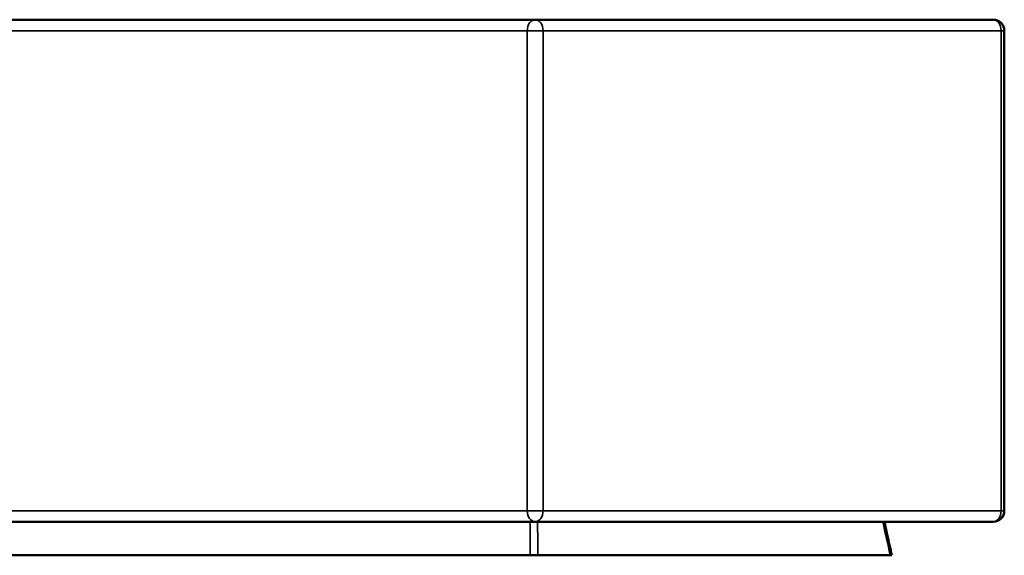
# Model space of a CAD drawing. Header units: millimetres. Extents: x 697 to 7301, y 1765 to 4597.
# Tile 39 of 39: x 6419 to 7301, y 1765 to 2245. Entities that reach past the tile are written whole.
import ezdxf

# ---------------------------------------------------------------- set-up
doc = ezdxf.new("R2010")
doc.units = ezdxf.units.MM
doc.layers.add('Visibile (ISO)', color=7, linetype='Continuous', lineweight=50)
doc.layers.add('Visibile sottile (ISO)', color=7, linetype='Continuous', lineweight=35)

msp = doc.modelspace()

# ---------------------------------------------------------------- linework, layer by layer
at = {"layer": 'Visibile (ISO)'}
for p, q in [((6880.95, 2245.45), (5547.47, 2245.45)), ((7291.15, 2245.45), (6880.95, 2245.45)), ((7301.15, 2235.45), (7301.15, 1805.45)), ((5547.47, 1795.45), (6880.95, 1795.45)), ((6880.95, 1795.45), (7291.15, 1795.45)), ((6876.48, 1765.45), (5617.2, 1765.45)), ((6876.48, 1765.45), (6883.32, 1765.45)), ((6883.32, 1765.45), (7198.96, 1765.45)), ((7198.96, 1765.45), (7200.41, 1765.45)), ((7200.41, 1765.45), (7200.41, 1765.45))]:
    msp.add_line(p, q, dxfattribs=at)
for centre, start, end in [((7291.15, 2235.45), 0, 90), ((7291.15, 1805.45), 270, 0)]:
    msp.add_arc(centre, 10, start, end, dxfattribs=at)
for points, knots in [([(7193.76, 1795.45), (7194.62, 1791.61), (7195.47, 1787.76), (7197.68, 1777.76), (7199.05, 1771.61), (7200.41, 1765.45)], [8.817473, 8.817473, 8.817473, 8.817473, 10, 10, 11.890452, 11.890452, 11.890452, 11.890452]), ([(7193.77, 1795.45), (7194.62, 1791.61), (7195.47, 1787.76), (7197.69, 1777.76), (7199.05, 1771.61), (7200.41, 1765.45)], [8.817475, 8.817475, 8.817475, 8.817475, 10, 10, 11.89045, 11.89045, 11.89045, 11.89045])]:
    msp.add_open_spline(points, degree=3, knots=knots, dxfattribs=at)
at = {"layer": 'Visibile sottile (ISO)'}
for p, q in [((5547.41, 2235.45), (6873.92, 2235.45)), ((6888.02, 2235.45), (6873.92, 2235.45)), ((6873.92, 2235.45), (6873.92, 1805.45)), ((6888.02, 1805.45), (6888.02, 2235.45)), ((6888.02, 2235.45), (7298.22, 2235.45)), ((7301.15, 2235.45), (7298.22, 2235.45)), ((7298.22, 2235.45), (7298.22, 1805.45)), ((6873.92, 1805.45), (5547.41, 1805.45)), ((6873.92, 1805.45), (6888.02, 1805.45)), ((7298.22, 1805.45), (6888.02, 1805.45)), ((7298.22, 1805.45), (7301.15, 1805.45))]:
    msp.add_line(p, q, dxfattribs=at)
for centre, major_axis, ratio, start_param, end_param in [((6880.95, 2235.45), (0, 10), 0.703395, 0, 1.570796), ((6880.95, 2235.45), (0, 10), 0.707107, 4.712389, 6.283185), ((7291.15, 2235.45), (0, 10), 0.707107, 4.712389, 6.283185), ((6880.95, 1805.45), (0, -10), 0.703395, 4.712389, 6.283185), ((6880.95, 1805.45), (0, -10), 0.707107, 0, 1.570796), ((7291.15, 1805.45), (0, -10), 0.707107, 0, 1.570796)]:
    msp.add_ellipse(centre, major_axis=major_axis, ratio=ratio, start_param=start_param, end_param=end_param, dxfattribs=at)
for points in [[(6876.34, 1795.45), (6876.39, 1785.45), (6876.43, 1775.45), (6876.48, 1765.45)], [(6883.32, 1765.45), (6883.26, 1775.45), (6883.21, 1785.45), (6883.16, 1795.45)], [(7192.32, 1795.45), (7194.53, 1785.45), (7196.74, 1775.45), (7198.96, 1765.45)]]:
    msp.add_open_spline(points, degree=3, dxfattribs=at)

doc.saveas('drawing.dxf')
